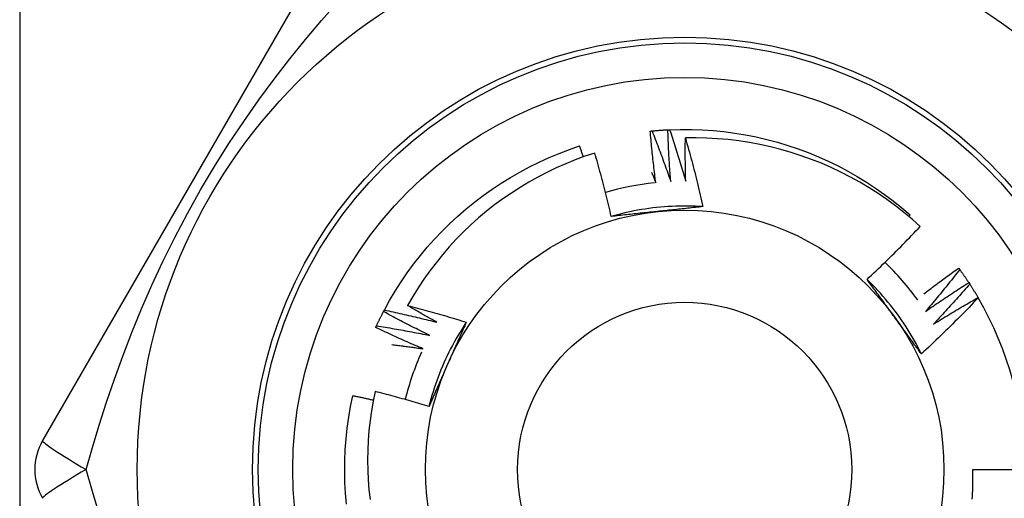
# Model space of a CAD drawing. Header units: inches. Extents: x 5 to 143, y 9 to 75.
# Tile 51 of 125: x 6.9 to 7.236, y 55.052 to 55.216. Entities that reach past the tile are written whole.
import ezdxf

# ---------------------------------------------------------------- set-up
doc = ezdxf.new("R2010")
doc.units = ezdxf.units.IN
doc.header["$MEASUREMENT"] = 0
doc.layers.add('Visible Edges(ANSI)', color=7, linetype='Continuous', lineweight=25)
doc.layers.add('Visible Tangent Edges(ANSI)', color=7, linetype='Continuous', lineweight=25)

msp = doc.modelspace()

# ---------------------------------------------------------------- linework, layer by layer
at = {"layer": 'Visible Edges(ANSI)'}
for p, q in [((7.008678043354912, 55.24701825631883), (6.907528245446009, 55.07182166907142)), ((7.203407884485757, 55.14843186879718), (7.203850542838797, 55.1489490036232)), ((7.22047188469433, 55.13074430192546), (7.220828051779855, 55.13025687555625)), ((7.223914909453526, 55.12579361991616), (7.224245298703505, 55.12528835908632)), ((7.227096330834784, 55.12067089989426), (7.227144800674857, 55.12058806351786)), ((7.024008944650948, 55.11589850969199), (7.024290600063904, 55.11643246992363)), ((7.225302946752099, 55.0619789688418), (7.243017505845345, 55.0619789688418))]:
    msp.add_line(p, q, dxfattribs=at)
at = {"layer": 'Visible Edges(ANSI)', "flags": 128}
for points in [[(7.115120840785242, 55.17752429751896), (7.115145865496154, 55.17752684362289), (7.115170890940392, 55.17752937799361), (7.115195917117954, 55.17753191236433), (7.115220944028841, 55.17753443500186), (7.115245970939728, 55.17753695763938), (7.115270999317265, 55.1775394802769), (7.115296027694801, 55.17754199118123), (7.115321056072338, 55.17754449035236), (7.115346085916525, 55.17754698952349), (7.115371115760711, 55.17754948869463), (7.115396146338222, 55.17755197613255), (7.115421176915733, 55.17755446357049), (7.115446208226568, 55.17755693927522), (7.115471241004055, 55.17755941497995), (7.115496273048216, 55.17756187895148), (7.115521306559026, 55.17756434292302), (7.115546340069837, 55.17756679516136), (7.115571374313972, 55.1775692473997), (7.115596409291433, 55.17757168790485), (7.115621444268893, 55.17757412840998), (7.115646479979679, 55.17757656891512), (7.115671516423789, 55.17757899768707), (7.115696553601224, 55.17758142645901), (7.115721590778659, 55.17758384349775)], [(7.117022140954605, 55.15991166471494), (7.116926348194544, 55.16064319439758), (7.116831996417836, 55.16137494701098), (7.116739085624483, 55.16210691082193), (7.116647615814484, 55.16283908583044), (7.116557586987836, 55.16357147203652), (7.116468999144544, 55.16430406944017), (7.116381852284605, 55.16503686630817), (7.116296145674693, 55.16576987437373), (7.116211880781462, 55.16650308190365), (7.116129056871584, 55.16723648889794), (7.116047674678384, 55.16797009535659), (7.115967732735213, 55.1687038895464), (7.115889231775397, 55.16943789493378), (7.115812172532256, 55.17017208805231), (7.115736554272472, 55.17090646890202), (7.11566237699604, 55.17164104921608), (7.115589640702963, 55.17237581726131), (7.115518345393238, 55.17311076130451), (7.115448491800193, 55.17384590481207), (7.115380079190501, 55.1745812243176), (7.115313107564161, 55.17531671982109), (7.115247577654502, 55.17605240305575), (7.115183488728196, 55.17678826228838), (7.115120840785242, 55.17752429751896)], [(7.115721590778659, 55.17758384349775), (7.115946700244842, 55.1776053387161), (7.116171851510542, 55.17762639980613), (7.11639704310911, 55.17764701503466), (7.11662227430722, 55.17766720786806), (7.116847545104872, 55.17768694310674), (7.117072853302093, 55.1777062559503), (7.117298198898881, 55.17772512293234), (7.117523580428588, 55.17774355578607), (7.117748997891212, 55.17776154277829), (7.117974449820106, 55.17777909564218), (7.118199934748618, 55.17779620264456), (7.118425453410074, 55.17781287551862), (7.118651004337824, 55.17782911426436), (7.118876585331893, 55.17784490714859), (7.119102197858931, 55.1778602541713), (7.119327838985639, 55.17787517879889), (7.119553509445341, 55.17788964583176), (7.119779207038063, 55.17790369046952), (7.120004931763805, 55.17791728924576), (7.120230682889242, 55.17793044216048), (7.120456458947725, 55.17794316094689), (7.120682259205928, 55.17795544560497), (7.120908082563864, 55.17796728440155), (7.121133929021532, 55.17797867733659)], [(7.115721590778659, 55.17758384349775), (7.116003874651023, 55.17686980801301), (7.116284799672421, 55.1761551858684), (7.116564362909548, 55.17544000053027), (7.116842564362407, 55.17472424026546), (7.117119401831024, 55.17400790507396), (7.117394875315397, 55.17329099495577), (7.117668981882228, 55.17257352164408), (7.11794172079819, 55.1718554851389), (7.118213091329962, 55.17113687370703), (7.11848309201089, 55.17041771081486), (7.118751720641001, 55.16969797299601), (7.119018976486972, 55.16897768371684), (7.119284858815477, 55.1682568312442), (7.119549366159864, 55.16753542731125), (7.119812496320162, 55.1668134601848), (7.120074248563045, 55.16609095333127), (7.120334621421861, 55.16536788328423), (7.120593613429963, 55.16464426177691), (7.120851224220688, 55.16392010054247), (7.121107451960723, 55.16319538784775), (7.121362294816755, 55.16247012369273), (7.121615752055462, 55.16174433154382), (7.121867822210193, 55.1610179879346), (7.122118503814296, 55.16029109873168)], [(7.121133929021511, 55.17797867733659), (7.121159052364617, 55.17797992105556), (7.121184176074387, 55.17798115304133), (7.121209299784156, 55.1779823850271), (7.121234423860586, 55.17798361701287), (7.121259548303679, 55.17798482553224), (7.121284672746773, 55.17798604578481), (7.121309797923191, 55.17798725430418), (7.121334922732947, 55.17798845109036), (7.121360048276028, 55.17798964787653), (7.121385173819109, 55.17799084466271), (7.121410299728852, 55.17799202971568), (7.121435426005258, 55.17799321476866), (7.121460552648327, 55.17799438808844), (7.121485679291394, 55.17799556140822), (7.121510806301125, 55.1779967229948), (7.121535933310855, 55.17799788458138), (7.121561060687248, 55.17799903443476), (7.121586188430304, 55.17800018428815), (7.121611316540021, 55.17800132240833), (7.121636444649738, 55.17800246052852), (7.121661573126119, 55.17800359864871), (7.1216867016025, 55.17800472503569), (7.121711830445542, 55.17800583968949), (7.121736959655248, 55.17800695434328)], [(7.122118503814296, 55.16029109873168), (7.122060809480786, 55.16102662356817), (7.122004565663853, 55.16176228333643), (7.12194977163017, 55.16249808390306), (7.121896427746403, 55.16323401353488), (7.121844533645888, 55.16397008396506), (7.121794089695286, 55.16470629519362), (7.121745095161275, 55.16544262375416), (7.121697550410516, 55.16617909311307), (7.121651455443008, 55.16691567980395), (7.121606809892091, 55.16765240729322), (7.121563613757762, 55.16838924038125), (7.121521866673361, 55.16912620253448), (7.121481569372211, 55.16986329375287), (7.12144272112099, 55.17060049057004), (7.121405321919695, 55.17133781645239), (7.121369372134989, 55.17207524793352), (7.121334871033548, 55.17281279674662), (7.121301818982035, 55.17355046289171), (7.121270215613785, 55.17428823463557), (7.121240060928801, 55.17502611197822), (7.121211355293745, 55.17576410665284), (7.121184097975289, 55.17650219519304), (7.121158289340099, 55.17724038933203), (7.121133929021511, 55.17797867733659)], [(7.121736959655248, 55.17800695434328), (7.125455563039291, 55.17811201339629), (7.129175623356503, 55.17809793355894), (7.132893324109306, 55.17796470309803), (7.136604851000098, 55.17771248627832), (7.140306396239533, 55.17734152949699), (7.143994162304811, 55.17685221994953), (7.147664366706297, 55.17624505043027), (7.151313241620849, 55.17552064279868), (7.154937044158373, 55.17467975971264), (7.158532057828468, 55.17372323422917), (7.162094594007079, 55.17265207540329), (7.165620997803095, 55.17146737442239), (7.169107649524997, 55.17017032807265), (7.172550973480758, 55.168762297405), (7.175947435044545, 55.16724470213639), (7.179293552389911, 55.16561911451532), (7.182585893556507, 55.16388718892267), (7.185821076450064, 55.16205070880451), (7.188995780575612, 55.16011156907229), (7.19210675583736, 55.15807174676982), (7.195150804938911, 55.15593333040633), (7.198124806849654, 55.15369852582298), (7.201025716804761, 55.15136962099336), (7.203850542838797, 55.1489490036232)], [(7.121736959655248, 55.17800695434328), (7.121981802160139, 55.17727923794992), (7.122225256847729, 55.17655100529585), (7.122467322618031, 55.17582226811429), (7.122707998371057, 55.17509302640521), (7.122947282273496, 55.17436329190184), (7.123185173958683, 55.17363305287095), (7.123421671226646, 55.17290232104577), (7.123656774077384, 55.17217109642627), (7.123890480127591, 55.17143936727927), (7.124122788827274, 55.17070715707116), (7.124353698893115, 55.16997445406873), (7.124583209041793, 55.16924125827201), (7.124811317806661, 55.16850758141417), (7.125038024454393, 55.16777341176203), (7.125263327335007, 55.16703877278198), (7.125487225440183, 55.16630364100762), (7.125709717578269, 55.16556803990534), (7.125930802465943, 55.16483194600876), (7.126150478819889, 55.16409538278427), (7.126368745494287, 55.16335835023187), (7.126585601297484, 55.16262084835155), (7.126801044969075, 55.16188286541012), (7.127015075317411, 55.16114442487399), (7.127227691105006, 55.16040550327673)], [(7.024290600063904, 55.11643246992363), (7.026087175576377, 55.119689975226), (7.027987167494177, 55.1228882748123), (7.029988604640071, 55.12602408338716), (7.032089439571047, 55.12909418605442), (7.034287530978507, 55.13209542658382), (7.03658060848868, 55.13502473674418), (7.038966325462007, 55.13787910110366), (7.04144223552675, 55.14065559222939), (7.044005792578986, 55.14335137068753), (7.046654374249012, 55.14596366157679), (7.049385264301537, 55.14848978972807), (7.052195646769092, 55.15092715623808), (7.055082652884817, 55.15327326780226), (7.058043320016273, 55.15552571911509), (7.06107459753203, 55.15768219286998), (7.064173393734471, 55.15974047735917), (7.067336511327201, 55.16169846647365), (7.070560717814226, 55.16355414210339), (7.073842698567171, 55.16530561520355), (7.077179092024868, 55.16695106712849), (7.080566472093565, 55.1684888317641), (7.084001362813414, 55.16991731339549), (7.08748024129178, 55.17123505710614), (7.090999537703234, 55.17244071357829)], [(7.092260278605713, 55.16871461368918), (7.092208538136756, 55.1688701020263), (7.092156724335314, 55.16902556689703), (7.092104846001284, 55.16918102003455), (7.092052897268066, 55.16933644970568), (7.092000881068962, 55.16949185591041), (7.09194879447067, 55.16964725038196), (7.091896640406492, 55.16980260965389), (7.091844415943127, 55.16995795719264), (7.091792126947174, 55.17011328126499), (7.091739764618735, 55.17026859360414), (7.091687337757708, 55.17042388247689), (7.091634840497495, 55.17057914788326), (7.091582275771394, 55.17073438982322), (7.091529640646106, 55.1708896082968), (7.091476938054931, 55.17104481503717), (7.091424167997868, 55.17119999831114), (7.091371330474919, 55.17135515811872), (7.091318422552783, 55.1715103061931), (7.091265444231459, 55.1716654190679), (7.091212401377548, 55.17182052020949), (7.09115928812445, 55.17197559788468), (7.091106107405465, 55.17213066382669), (7.091052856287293, 55.17228569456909), (7.090999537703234, 55.17244071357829)], [(7.127227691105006, 55.16040550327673), (7.127211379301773, 55.16102052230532), (7.12719607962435, 55.16163558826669), (7.127181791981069, 55.16225068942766), (7.127168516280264, 55.16286583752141), (7.127156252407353, 55.16348103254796), (7.127145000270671, 55.1640962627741), (7.127134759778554, 55.16471153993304), (7.127125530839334, 55.16532684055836), (7.127117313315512, 55.16594218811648), (7.127110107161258, 55.16655758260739), (7.127103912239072, 55.1671730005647), (7.127098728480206, 55.1677884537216), (7.127094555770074, 55.16840395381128), (7.1270913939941, 55.16901947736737), (7.127089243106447, 55.16963502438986), (7.127088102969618, 55.17025061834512), (7.127087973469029, 55.1708662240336), (7.12708885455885, 55.17148187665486), (7.127090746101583, 55.17209754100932), (7.127093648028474, 55.17271324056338), (7.127097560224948, 55.17332897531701), (7.127102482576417, 55.17394472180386), (7.127108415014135, 55.1745604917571), (7.127115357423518, 55.17517628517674)], [(7.207342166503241, 55.14498025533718), (7.204601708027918, 55.14741759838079), (7.201788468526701, 55.14976405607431), (7.198904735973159, 55.15201805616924), (7.195952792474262, 55.15417800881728), (7.192934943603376, 55.15624234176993), (7.189853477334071, 55.15820947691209), (7.186710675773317, 55.16007782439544), (7.183508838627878, 55.1618458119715), (7.180250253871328, 55.16351186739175), (7.176937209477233, 55.1650744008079), (7.173572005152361, 55.16653183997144), (7.170158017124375, 55.16788217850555), (7.166705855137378, 55.16912108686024), (7.163219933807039, 55.17024726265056), (7.159703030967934, 55.17126011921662), (7.156157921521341, 55.17215903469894), (7.152587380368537, 55.17294341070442), (7.148994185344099, 55.17361264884), (7.145381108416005, 55.17416615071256), (7.141750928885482, 55.17460328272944), (7.138106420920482, 55.17492348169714), (7.134450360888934, 55.17512610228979), (7.130785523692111, 55.17521056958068), (7.127115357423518, 55.17517628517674)], [(7.127115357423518, 55.17517628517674), (7.127393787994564, 55.1742073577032), (7.127669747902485, 55.173237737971), (7.1279432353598, 55.17226740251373), (7.128214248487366, 55.17129638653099), (7.128482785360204, 55.17032467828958), (7.128748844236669, 55.1693522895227), (7.129012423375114, 55.16837920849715), (7.129273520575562, 55.16740545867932), (7.129532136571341, 55.16643101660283), (7.129788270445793, 55.16545588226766), (7.130041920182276, 55.16448006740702), (7.130293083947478, 55.16350358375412), (7.130541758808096, 55.16252641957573), (7.130787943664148, 55.16154858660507), (7.13103163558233, 55.16057007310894), (7.131272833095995, 55.15959091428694), (7.131511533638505, 55.15861108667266), (7.131747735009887, 55.1576306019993), (7.131981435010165, 55.15664947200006), (7.132212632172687, 55.15566769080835), (7.132441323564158, 55.15468526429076), (7.132667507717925, 55.15370220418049), (7.132891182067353, 55.15271850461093), (7.133112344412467, 55.1517341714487)], [(7.096162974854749, 55.17002170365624), (7.092822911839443, 55.16891291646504), (7.089516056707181, 55.16769865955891), (7.086244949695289, 55.16637936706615), (7.083015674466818, 55.16495710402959), (7.079836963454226, 55.16343576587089), (7.076711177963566, 55.16181680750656), (7.073640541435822, 55.16010166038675), (7.070627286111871, 55.1582917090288), (7.067673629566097, 55.15638837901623), (7.064781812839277, 55.15439306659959), (7.061954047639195, 55.15230719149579), (7.059192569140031, 55.15013215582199), (7.056499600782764, 55.14786936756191), (7.053877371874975, 55.1455202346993), (7.051328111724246, 55.14308617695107), (7.048855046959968, 55.14056964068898), (7.046465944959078, 55.13797836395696), (7.044163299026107, 55.13531547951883), (7.041948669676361, 55.13258316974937), (7.039823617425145, 55.12978363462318), (7.037789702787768, 55.12691907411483), (7.035848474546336, 55.1239916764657), (7.034001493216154, 55.1210036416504), (7.032250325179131, 55.11795716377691)], [(7.101794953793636, 55.14838407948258), (7.101586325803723, 55.14929264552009), (7.101375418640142, 55.1502006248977), (7.101162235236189, 55.15110801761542), (7.100946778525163, 55.15201481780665), (7.100729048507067, 55.15292101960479), (7.100509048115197, 55.15382662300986), (7.100286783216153, 55.15473162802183), (7.100062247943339, 55.15563602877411), (7.099835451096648, 55.15653981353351), (7.099606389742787, 55.15744299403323), (7.099375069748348, 55.15834555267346), (7.099141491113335, 55.15924749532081), (7.098905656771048, 55.16014881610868), (7.098667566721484, 55.16104951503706), (7.098427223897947, 55.16194956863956), (7.098184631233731, 55.16284900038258), (7.097939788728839, 55.16374779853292), (7.097692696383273, 55.16464597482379), (7.097443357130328, 55.16554351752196), (7.097191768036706, 55.16644042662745), (7.096937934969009, 55.16733670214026), (7.096681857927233, 55.1682323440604), (7.09642353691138, 55.16912735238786), (7.096162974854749, 55.17002170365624)], [(7.115586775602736, 55.16342517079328), (7.115647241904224, 55.16327908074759), (7.115707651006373, 55.16313295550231), (7.115768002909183, 55.16298680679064), (7.115828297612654, 55.16284062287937), (7.115888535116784, 55.1626944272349), (7.115948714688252, 55.16254819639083), (7.116008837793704, 55.16240194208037), (7.116068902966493, 55.16225566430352), (7.116128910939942, 55.16210936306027), (7.116188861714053, 55.16196302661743), (7.116248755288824, 55.16181666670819), (7.11630859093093, 55.16167028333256), (7.116368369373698, 55.16152387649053), (7.116428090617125, 55.1613774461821), (7.11648775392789, 55.16123098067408), (7.116547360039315, 55.16108449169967), (7.116606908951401, 55.16093797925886), (7.116666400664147, 55.16079144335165), (7.116725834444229, 55.16064487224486), (7.116785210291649, 55.16049828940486), (7.116844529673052, 55.16035167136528), (7.116903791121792, 55.16020502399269), (7.116962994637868, 55.16005835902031), (7.117022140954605, 55.15991166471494)], [(7.133111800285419, 55.15172758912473), (7.131795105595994, 55.15180811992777), (7.13047735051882, 55.15186938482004), (7.12915881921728, 55.15191141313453), (7.127839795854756, 55.15193421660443), (7.126520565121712, 55.15193781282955), (7.125201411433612, 55.15192222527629), (7.123882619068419, 55.15188747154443), (7.122564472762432, 55.15183357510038), (7.121247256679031, 55.15176055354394), (7.119931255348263, 55.15166842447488), (7.118616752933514, 55.15155720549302), (7.117304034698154, 55.15142692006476), (7.115993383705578, 55.15127757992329), (7.114685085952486, 55.15110922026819), (7.113379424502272, 55.15092184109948), (7.112076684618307, 55.15071547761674), (7.110777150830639, 55.15049014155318), (7.109481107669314, 55.15024585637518), (7.108188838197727, 55.14998263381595), (7.106900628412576, 55.14970050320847), (7.105616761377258, 55.14939947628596), (7.104337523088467, 55.1490795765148), (7.103063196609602, 55.1487408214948), (7.101794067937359, 55.14838322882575)], [(7.117616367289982, 55.15007638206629), (7.116951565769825, 55.15000650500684), (7.116287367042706, 55.14993666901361), (7.115623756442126, 55.14986686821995), (7.114960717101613, 55.14979708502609), (7.114298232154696, 55.14972730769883), (7.113636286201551, 55.14965751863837), (7.112974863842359, 55.14958770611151), (7.112313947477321, 55.14951785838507), (7.111653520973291, 55.14944795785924), (7.110993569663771, 55.14937799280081), (7.110334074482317, 55.1493079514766), (7.109675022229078, 55.1492378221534), (7.109016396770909, 55.14916758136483), (7.108358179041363, 55.14909722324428), (7.107700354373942, 55.14902673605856), (7.107042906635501, 55.14895609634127), (7.106385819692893, 55.1488853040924), (7.105729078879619, 55.14881432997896), (7.105072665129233, 55.14874317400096), (7.104416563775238, 55.148671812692), (7.103760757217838, 55.14860023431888), (7.103105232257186, 55.148528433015), (7.102449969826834, 55.14845638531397), (7.101794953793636, 55.14838407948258)], [(7.133112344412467, 55.1517341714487), (7.132470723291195, 55.15166325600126), (7.131828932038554, 55.15159261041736), (7.131186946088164, 55.15152222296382), (7.130544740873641, 55.15145207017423), (7.129902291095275, 55.1513821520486), (7.129259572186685, 55.15131243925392), (7.128616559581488, 55.15124292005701), (7.127973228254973, 55.15117358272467), (7.127329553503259, 55.15110441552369), (7.12668551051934, 55.15103539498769), (7.126041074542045, 55.15096650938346), (7.125396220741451, 55.15089774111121), (7.124750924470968, 55.15082907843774), (7.124105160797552, 55.15076050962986), (7.123458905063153, 55.15069201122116), (7.122812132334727, 55.15062357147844), (7.122164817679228, 55.15055517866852), (7.121516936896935, 55.150486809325), (7.120868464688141, 55.15041846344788), (7.120219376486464, 55.15035010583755), (7.119569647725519, 55.15028173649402), (7.1189192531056, 55.1502133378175), (7.118268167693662, 55.15014489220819), (7.117616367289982, 55.15007638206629)], [(7.189164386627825, 55.12690215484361), (7.189946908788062, 55.12763041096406), (7.190727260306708, 55.12836087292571), (7.191505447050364, 55.12909354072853), (7.192281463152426, 55.12982840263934), (7.1930553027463, 55.13056546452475), (7.19382697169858, 55.13130470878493), (7.194596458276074, 55.13204614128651), (7.195363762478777, 55.13278974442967), (7.196128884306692, 55.13353552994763), (7.196891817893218, 55.13428347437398), (7.19765255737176, 55.13503358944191), (7.198411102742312, 55.13578585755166), (7.199167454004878, 55.13654027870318), (7.199921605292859, 55.1372968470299), (7.200673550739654, 55.13805555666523), (7.201423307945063, 55.13881641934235), (7.202170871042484, 55.13957942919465), (7.20291623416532, 55.14034458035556), (7.203659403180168, 55.14111187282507), (7.204400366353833, 55.14188130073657), (7.205139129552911, 55.14265285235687), (7.205875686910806, 55.14342653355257), (7.206610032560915, 55.14420233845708), (7.207342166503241, 55.14498025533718)], [(7.208571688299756, 55.1219599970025), (7.209060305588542, 55.12233516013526), (7.209549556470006, 55.12270952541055), (7.210039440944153, 55.12308310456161), (7.210529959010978, 55.12345589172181), (7.211021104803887, 55.12382788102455), (7.211512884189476, 55.12419907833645), (7.212005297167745, 55.12456948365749), (7.212498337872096, 55.12493909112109), (7.212992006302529, 55.12530790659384), (7.213486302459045, 55.12567592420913), (7.21398122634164, 55.12604314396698), (7.214476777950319, 55.12640957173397), (7.214972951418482, 55.12677519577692), (7.215469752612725, 55.12714002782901), (7.21596717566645, 55.12750405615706), (7.216465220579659, 55.12786728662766), (7.216963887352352, 55.1282297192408), (7.217463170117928, 55.12859134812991), (7.217963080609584, 55.12895217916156), (7.218463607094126, 55.12931220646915), (7.218964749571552, 55.1296714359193), (7.219466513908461, 55.13002986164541), (7.219968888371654, 55.13038748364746), (7.22047188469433, 55.13074430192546)], [(7.220828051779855, 55.13025687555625), (7.220356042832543, 55.1296512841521), (7.219882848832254, 55.12904657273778), (7.219408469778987, 55.12844273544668), (7.218932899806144, 55.12783978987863), (7.218456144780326, 55.12723772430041), (7.217978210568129, 55.12663654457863), (7.217499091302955, 55.12603625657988), (7.217018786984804, 55.12543686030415), (7.216537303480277, 55.12483835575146), (7.216054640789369, 55.1242407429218), (7.215570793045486, 55.12364402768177), (7.215085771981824, 55.12304821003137), (7.214599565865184, 55.12245329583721), (7.214112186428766, 55.12185927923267), (7.21362362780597, 55.12126617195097), (7.213133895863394, 55.12067396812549), (7.212642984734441, 55.12008267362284), (7.21215090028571, 55.11949229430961), (7.211657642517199, 55.11890281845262), (7.211163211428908, 55.11831426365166), (7.210667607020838, 55.11772662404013), (7.21017083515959, 55.11713989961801), (7.20967288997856, 55.11655409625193), (7.209173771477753, 55.11596921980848)], [(7.220828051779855, 55.13025687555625), (7.220960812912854, 55.13007381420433), (7.221093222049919, 55.12989049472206), (7.221225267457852, 55.12970692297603), (7.221356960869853, 55.12952309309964), (7.221488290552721, 55.12933900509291), (7.221619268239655, 55.12915465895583), (7.221749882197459, 55.12897006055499), (7.221880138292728, 55.1287852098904), (7.222010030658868, 55.12860010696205), (7.222139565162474, 55.12841474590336), (7.222268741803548, 55.12822913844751), (7.222397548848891, 55.12804327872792), (7.222525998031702, 55.12785716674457), (7.22265408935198, 55.12767080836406), (7.222781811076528, 55.1274841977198), (7.222909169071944, 55.12729734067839), (7.223036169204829, 55.12711023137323), (7.223162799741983, 55.12692288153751), (7.223289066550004, 55.12673527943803), (7.223414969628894, 55.12654743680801), (7.223540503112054, 55.12635934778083), (7.223665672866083, 55.1261710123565), (7.22379047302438, 55.12598243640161), (7.223914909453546, 55.12579361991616)], [(7.207718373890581, 55.10145272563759), (7.207129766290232, 55.10263328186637), (7.206523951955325, 55.10380512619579), (7.205901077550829, 55.1049680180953), (7.205261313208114, 55.10612172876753), (7.204604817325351, 55.10726601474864), (7.20393174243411, 55.10840064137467), (7.20324224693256, 55.10952537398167), (7.202536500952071, 55.11063997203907), (7.201814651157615, 55.11174420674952), (7.20107686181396, 55.11283782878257), (7.200323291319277, 55.11392061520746), (7.199554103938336, 55.11499231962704), (7.198769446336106, 55.11605270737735), (7.197969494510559, 55.11710154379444), (7.197154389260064, 55.11813859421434), (7.19632430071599, 55.11916361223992), (7.195479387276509, 55.12017637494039), (7.19461980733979, 55.12117664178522), (7.193745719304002, 55.12216416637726), (7.192857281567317, 55.12313872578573), (7.191954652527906, 55.12410007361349), (7.191037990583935, 55.12504797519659), (7.190107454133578, 55.12598219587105), (7.189163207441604, 55.12690249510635)], [(7.198540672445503, 55.11404655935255), (7.198147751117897, 55.11458735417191), (7.197755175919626, 55.11512765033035), (7.197362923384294, 55.1156674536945), (7.196970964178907, 55.11620677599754), (7.196579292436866, 55.11674561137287), (7.196187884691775, 55.11728397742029), (7.19579671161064, 55.11782188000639), (7.195405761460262, 55.11835933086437), (7.195015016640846, 55.11889632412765), (7.194624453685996, 55.11943287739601), (7.194234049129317, 55.11996899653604), (7.19384378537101, 55.12050468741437), (7.19345364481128, 55.12103995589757), (7.193063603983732, 55.12157480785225), (7.192673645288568, 55.1221092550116), (7.192283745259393, 55.12264330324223), (7.191893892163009, 55.12317695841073), (7.191504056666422, 55.12371022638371), (7.191114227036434, 55.12424311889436), (7.19072437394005, 55.12477564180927), (7.190334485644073, 55.12530779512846), (7.189944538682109, 55.12583959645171), (7.189554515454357, 55.12637104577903), (7.189164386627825, 55.12690215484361)], [(7.209173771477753, 55.11596921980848), (7.209778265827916, 55.11639218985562), (7.210383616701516, 55.11681398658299), (7.210989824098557, 55.11723459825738), (7.211596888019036, 55.117654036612), (7.212204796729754, 55.11807228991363), (7.212813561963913, 55.11848935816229), (7.213423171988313, 55.11890524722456), (7.214033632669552, 55.11931995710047), (7.214644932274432, 55.1197334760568), (7.215257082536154, 55.12014581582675), (7.215870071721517, 55.12055696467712), (7.21648390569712, 55.12096692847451), (7.217098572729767, 55.12137570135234), (7.217714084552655, 55.12178328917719), (7.218330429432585, 55.12218968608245), (7.218947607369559, 55.12259489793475), (7.219565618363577, 55.12299891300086), (7.220184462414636, 55.1234017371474), (7.220804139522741, 55.12380337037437), (7.221424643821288, 55.12420381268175), (7.22204596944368, 55.12460305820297), (7.222668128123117, 55.12500110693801), (7.223291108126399, 55.12539795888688), (7.223914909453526, 55.12579361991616)], [(7.224245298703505, 55.12528835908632), (7.223742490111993, 55.12470808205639), (7.223238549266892, 55.1241287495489), (7.222733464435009, 55.12355034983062), (7.222227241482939, 55.12297290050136), (7.221719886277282, 55.12239638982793), (7.221211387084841, 55.12182082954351), (7.220701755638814, 55.12124621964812), (7.220190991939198, 55.12067256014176), (7.219679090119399, 55.12009985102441), (7.219166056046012, 55.11952809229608), (7.218651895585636, 55.11895729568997), (7.218136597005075, 55.11838746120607), (7.217620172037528, 55.11781858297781), (7.217102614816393, 55.11725066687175), (7.216583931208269, 55.11668371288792), (7.216064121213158, 55.11611772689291), (7.215543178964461, 55.11555270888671), (7.215021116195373, 55.11498866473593), (7.214497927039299, 55.11442558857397), (7.213973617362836, 55.11386348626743), (7.213448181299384, 55.11330236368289), (7.212921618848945, 55.11274221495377), (7.212393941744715, 55.11218305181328), (7.211865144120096, 55.11162486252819)], [(7.224245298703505, 55.12528835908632), (7.224368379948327, 55.12509865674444), (7.224491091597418, 55.12490871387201), (7.224613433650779, 55.12471853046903), (7.224735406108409, 55.12452811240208), (7.224857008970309, 55.12433745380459), (7.22497823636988, 55.12414656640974), (7.22509909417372, 55.12395543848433), (7.225219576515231, 55.12376407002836), (7.225339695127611, 55.12357247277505), (7.225459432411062, 55.12338064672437), (7.225578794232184, 55.12318858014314), (7.225697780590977, 55.12299628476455), (7.225816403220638, 55.12280375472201), (7.225934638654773, 55.12261100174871), (7.226052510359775, 55.12241801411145), (7.22616999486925, 55.12222479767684), (7.226287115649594, 55.12203135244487), (7.226403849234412, 55.12183767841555), (7.226520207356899, 55.12164377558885), (7.226636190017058, 55.12144964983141), (7.226751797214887, 55.12125530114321), (7.226867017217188, 55.12106072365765), (7.226981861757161, 55.12086592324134), (7.227096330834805, 55.12067089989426)], [(7.227144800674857, 55.12058806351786), (7.226362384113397, 55.11976453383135), (7.22557763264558, 55.11894326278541), (7.224790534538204, 55.11812425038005), (7.224001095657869, 55.11730751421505), (7.223209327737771, 55.11649304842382), (7.222415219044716, 55.11568086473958), (7.221618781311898, 55.1148709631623), (7.22082001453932, 55.11406334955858), (7.220018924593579, 55.11325802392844), (7.219215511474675, 55.11245500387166), (7.218409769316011, 55.11165427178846), (7.217601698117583, 55.11085583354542), (7.216791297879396, 55.11005969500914), (7.215978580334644, 55.10926586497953), (7.21516353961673, 55.10847434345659), (7.214346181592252, 55.10768513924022), (7.21352651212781, 55.10689825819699), (7.212704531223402, 55.10611370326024), (7.211880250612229, 55.10533148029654), (7.211053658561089, 55.10455159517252), (7.210224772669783, 55.10377405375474), (7.20939358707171, 55.10299886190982), (7.208560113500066, 55.10222602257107), (7.207724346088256, 55.10145554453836)], [(7.211865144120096, 55.11162486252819), (7.212490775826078, 55.11201588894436), (7.213117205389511, 55.11240569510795), (7.213744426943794, 55.11279428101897), (7.214372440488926, 55.11318164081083), (7.215001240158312, 55.11356778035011), (7.215630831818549, 55.11395268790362), (7.216261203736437, 55.11433638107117), (7.216892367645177, 55.11471884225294), (7.217524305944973, 55.11510007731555), (7.218157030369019, 55.11548008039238), (7.218790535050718, 55.11585886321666), (7.219424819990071, 55.11623641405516), (7.220059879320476, 55.11661273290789), (7.220695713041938, 55.11698782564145), (7.221332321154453, 55.11736168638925), (7.221969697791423, 55.11773431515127), (7.222607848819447, 55.11810570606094), (7.223246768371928, 55.11847587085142), (7.223886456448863, 55.11884479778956), (7.224526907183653, 55.11921249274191), (7.225168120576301, 55.1195789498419), (7.225810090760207, 55.11994416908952), (7.226452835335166, 55.12030815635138), (7.227096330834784, 55.12067089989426)], [(7.021602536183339, 55.11103450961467), (7.021698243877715, 55.11123939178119), (7.021794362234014, 55.11144408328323), (7.021890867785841, 55.11164858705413), (7.021987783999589, 55.11185290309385), (7.022085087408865, 55.11205703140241), (7.022182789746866, 55.1122609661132), (7.022280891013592, 55.11246471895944), (7.022379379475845, 55.1126682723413), (7.02247827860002, 55.11287163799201), (7.022577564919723, 55.11307480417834), (7.02267725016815, 55.11327778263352), (7.022777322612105, 55.11348056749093), (7.022877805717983, 55.11368315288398), (7.022978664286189, 55.11388554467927), (7.023079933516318, 55.1140877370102), (7.023181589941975, 55.11428973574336), (7.023283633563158, 55.11449153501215), (7.023386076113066, 55.11469313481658), (7.023488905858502, 55.11489453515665), (7.023592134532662, 55.11509573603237), (7.023695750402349, 55.11529673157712), (7.023799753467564, 55.1154975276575), (7.023904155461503, 55.11569811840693), (7.024008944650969, 55.11589850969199)], [(7.039749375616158, 55.10777085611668), (7.03908632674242, 55.10809440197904), (7.038423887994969, 55.10841927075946), (7.037762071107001, 55.10874545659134), (7.037100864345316, 55.10907296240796), (7.036440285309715, 55.10940178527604), (7.035780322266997, 55.10973192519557), (7.035120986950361, 55.11006338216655), (7.034462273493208, 55.11039615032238), (7.033804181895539, 55.11073023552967), (7.033146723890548, 55.11106563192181), (7.032489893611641, 55.1114023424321), (7.031833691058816, 55.11174036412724), (7.03117811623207, 55.11207969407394), (7.030523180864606, 55.11242033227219), (7.029868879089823, 55.112762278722), (7.029215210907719, 55.11310553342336), (7.028562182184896, 55.11345009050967), (7.027909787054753, 55.11379596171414), (7.027258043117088, 55.11414312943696), (7.026606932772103, 55.11449159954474), (7.025956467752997, 55.11484137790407), (7.025306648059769, 55.11519245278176), (7.024657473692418, 55.1155448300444), (7.024008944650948, 55.11589850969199)], [(7.024290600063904, 55.11643246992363), (7.02504191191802, 55.11627414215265), (7.025792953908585, 55.11611435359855), (7.026543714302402, 55.11595312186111), (7.027294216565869, 55.11579042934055), (7.02804443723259, 55.11562628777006), (7.02879438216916, 55.11546069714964), (7.029544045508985, 55.11529364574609), (7.030293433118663, 55.11512514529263), (7.031042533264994, 55.11495518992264), (7.031791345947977, 55.11478377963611), (7.032539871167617, 55.11461092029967), (7.03328810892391, 55.11443660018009), (7.034036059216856, 55.1142608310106), (7.034783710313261, 55.11408360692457), (7.035531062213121, 55.11390492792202), (7.036278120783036, 55.11372478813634), (7.037024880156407, 55.11354319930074), (7.037771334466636, 55.11336015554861), (7.038517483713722, 55.11317565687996), (7.039263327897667, 55.11298970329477), (7.04000886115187, 55.11280229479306), (7.040754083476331, 55.11261342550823), (7.04149899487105, 55.11242310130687), (7.042243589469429, 55.11223132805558)], [(7.032250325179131, 55.11795716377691), (7.033089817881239, 55.11774086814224), (7.033928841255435, 55.11752273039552), (7.034767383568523, 55.11730275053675), (7.0356054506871, 55.11708092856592), (7.036443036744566, 55.11685727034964), (7.037280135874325, 55.1166317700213), (7.038116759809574, 55.11640442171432), (7.038952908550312, 55.11617523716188), (7.039788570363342, 55.11594420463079), (7.040623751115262, 55.11571132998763), (7.041458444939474, 55.11547661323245), (7.042292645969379, 55.11524005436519), (7.043126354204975, 55.11500164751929), (7.043959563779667, 55.11476140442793), (7.044792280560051, 55.11451931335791), (7.04562449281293, 55.11427538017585), (7.046456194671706, 55.11402960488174), (7.047287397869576, 55.11378198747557), (7.048118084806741, 55.11353252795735), (7.048948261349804, 55.11328122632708), (7.049777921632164, 55.11302808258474), (7.050607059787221, 55.11277309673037), (7.051435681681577, 55.11251626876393), (7.052263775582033, 55.11225759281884)], [(7.042243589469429, 55.11223132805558), (7.041823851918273, 55.11246366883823), (7.041404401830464, 55.11269655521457), (7.040985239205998, 55.11292998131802), (7.040566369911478, 55.11316395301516), (7.040147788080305, 55.11339847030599), (7.039729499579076, 55.11363353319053), (7.039311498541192, 55.11386913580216), (7.038893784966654, 55.11410527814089), (7.038476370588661, 55.11434196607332), (7.038059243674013, 55.11457919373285), (7.03764241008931, 55.11481696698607), (7.037225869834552, 55.11505527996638), (7.036809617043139, 55.11529413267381), (7.036393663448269, 55.11553353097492), (7.035978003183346, 55.11577346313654), (7.035562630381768, 55.11601394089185), (7.035147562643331, 55.11625495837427), (7.034732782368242, 55.11649650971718), (7.034318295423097, 55.11673860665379), (7.033904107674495, 55.1169812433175), (7.033490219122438, 55.1172244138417), (7.033076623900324, 55.11746812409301), (7.032663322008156, 55.11771237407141), (7.032250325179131, 55.11795716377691)], [(7.052269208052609, 55.11225383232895), (7.051541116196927, 55.1111538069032), (7.050829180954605, 55.11004323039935), (7.050133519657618, 55.10892236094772), (7.049454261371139, 55.10779145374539), (7.04879152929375, 55.1066507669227), (7.048145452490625, 55.10550055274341), (7.047516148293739, 55.10434106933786), (7.046903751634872, 55.10317257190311), (7.046308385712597, 55.10199531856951), (7.04573017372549, 55.10080956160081), (7.045169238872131, 55.09961555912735), (7.044625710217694, 55.09841356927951), (7.044099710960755, 55.09720384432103), (7.043591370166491, 55.09598664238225), (7.043100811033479, 55.09476222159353), (7.042628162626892, 55.09353083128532), (7.042173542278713, 55.09229273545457), (7.041737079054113, 55.09104818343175), (7.04131889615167, 55.08979743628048), (7.04091912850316, 55.08854074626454), (7.040537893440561, 55.08727837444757), (7.040175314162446, 55.08601057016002), (7.039831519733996, 55.08473759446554), (7.039506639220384, 55.08345970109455)], [(7.052263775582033, 55.11225759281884), (7.052004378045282, 55.11166647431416), (7.051744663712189, 55.11107534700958), (7.051484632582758, 55.11048417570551), (7.051224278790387, 55.10989293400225), (7.050963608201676, 55.1093015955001), (7.050702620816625, 55.1087101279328), (7.050441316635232, 55.1081185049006), (7.0501797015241, 55.10752669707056), (7.049917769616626, 55.10693467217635), (7.049655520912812, 55.10634240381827), (7.049392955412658, 55.10574986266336), (7.049130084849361, 55.1051570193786), (7.048866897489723, 55.1045638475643), (7.048603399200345, 55.10397031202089), (7.048339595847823, 55.10337638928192), (7.048075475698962, 55.10278205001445), (7.047811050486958, 55.10218726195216), (7.047546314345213, 55.10159199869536), (7.047281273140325, 55.10099622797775), (7.047015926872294, 55.10039992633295), (7.046750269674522, 55.09980305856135), (7.046484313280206, 55.09920560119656), (7.046218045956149, 55.09860751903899), (7.045951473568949, 55.09800878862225)], [(7.207724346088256, 55.10145554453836), (7.207342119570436, 55.10197574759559), (7.206960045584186, 55.10249623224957), (7.206578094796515, 55.10301701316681), (7.206196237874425, 55.10353810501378), (7.20581446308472, 55.10405952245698), (7.205432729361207, 55.10458127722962), (7.205051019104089, 55.10510338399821), (7.204669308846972, 55.10562585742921), (7.204287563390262, 55.10614871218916), (7.20390577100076, 55.10667195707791), (7.203523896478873, 55.1071956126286), (7.203141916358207, 55.1077196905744), (7.202759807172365, 55.10824420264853), (7.202377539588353, 55.10876916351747), (7.201995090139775, 55.10929458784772), (7.201612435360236, 55.10982049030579), (7.20122954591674, 55.11034688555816), (7.200846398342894, 55.11087378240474), (7.200462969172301, 55.11140119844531), (7.200079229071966, 55.1119291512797), (7.199695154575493, 55.11245764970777), (7.199310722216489, 55.11298670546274), (7.198925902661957, 55.11351634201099), (7.198540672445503, 55.11404655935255)], [(7.021348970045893, 55.11048664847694), (7.021359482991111, 55.11050950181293), (7.021369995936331, 55.11053235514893), (7.021380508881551, 55.11055520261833), (7.02139103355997, 55.11057805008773), (7.021401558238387, 55.11060089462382), (7.021412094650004, 55.11062373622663), (7.021422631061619, 55.11064657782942), (7.021433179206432, 55.11066941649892), (7.021443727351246, 55.11069225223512), (7.02145427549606, 55.11071508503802), (7.021464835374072, 55.11073791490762), (7.021475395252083, 55.11076074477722), (7.021485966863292, 55.11078357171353), (7.021496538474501, 55.11080639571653), (7.02150711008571, 55.11082921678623), (7.021517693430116, 55.11085203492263), (7.02152828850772, 55.11087485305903), (7.021538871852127, 55.11089766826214), (7.02154947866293, 55.11092048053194), (7.021560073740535, 55.11094328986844), (7.021570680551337, 55.11096609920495), (7.021581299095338, 55.11098890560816), (7.021591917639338, 55.11101170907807), (7.021602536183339, 55.11103450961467)], [(7.037490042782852, 55.10318693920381), (7.036811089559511, 55.10347563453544), (7.036132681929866, 55.10376568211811), (7.035454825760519, 55.10405707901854), (7.034777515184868, 55.10434982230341), (7.034100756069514, 55.10464391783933), (7.033424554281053, 55.10493935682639), (7.032748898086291, 55.1052361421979), (7.032073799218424, 55.10553427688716), (7.031399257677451, 55.10583375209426), (7.030725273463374, 55.10613457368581), (7.030051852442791, 55.10643673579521), (7.029378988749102, 55.10674024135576), (7.028706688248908, 55.10704508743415), (7.028034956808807, 55.10735127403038), (7.0273637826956, 55.10765879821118), (7.026693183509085, 55.10796766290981), (7.026023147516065, 55.1082778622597), (7.025353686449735, 55.10858940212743), (7.024684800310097, 55.1089022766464), (7.024016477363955, 55.10921648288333), (7.023348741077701, 55.10953202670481), (7.022681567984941, 55.10984890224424), (7.022014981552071, 55.11016710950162), (7.021348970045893, 55.11048664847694)], [(7.021602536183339, 55.11103450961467), (7.022361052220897, 55.1109153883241), (7.02311936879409, 55.11079480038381), (7.023877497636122, 55.11067275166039), (7.02463542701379, 55.11054923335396), (7.025393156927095, 55.11042425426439), (7.02615067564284, 55.1102978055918), (7.026908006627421, 55.11016989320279), (7.027665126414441, 55.11004051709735), (7.028422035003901, 55.1099096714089), (7.029178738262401, 55.10977735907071), (7.02993523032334, 55.1096435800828), (7.030691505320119, 55.10950833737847), (7.031447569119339, 55.10937162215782), (7.032203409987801, 55.10923344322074), (7.032959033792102, 55.10909379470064), (7.033714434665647, 55.10895267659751), (7.034469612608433, 55.10881009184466), (7.035224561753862, 55.1086660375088), (7.035979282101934, 55.1085205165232), (7.036733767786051, 55.10837352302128), (7.03748802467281, 55.10822506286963), (7.038242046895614, 55.10807513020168), (7.038995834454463, 55.10792372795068), (7.039749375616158, 55.10777085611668)], [(7.026901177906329, 55.10463327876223), (7.027342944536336, 55.10457871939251), (7.027784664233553, 55.10452366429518), (7.028226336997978, 55.10446811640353), (7.028667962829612, 55.10441206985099), (7.029109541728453, 55.10435552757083), (7.029551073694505, 55.10429848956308), (7.029992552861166, 55.10424095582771), (7.030433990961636, 55.10418292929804), (7.030875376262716, 55.10412440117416), (7.031316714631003, 55.10406538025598), (7.0317580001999, 55.10400586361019), (7.032199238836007, 55.10394584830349), (7.032640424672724, 55.10388533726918), (7.03308156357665, 55.10382433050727), (7.033522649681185, 55.10376282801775), (7.033963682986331, 55.10370082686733), (7.034404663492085, 55.1036383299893), (7.03484559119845, 55.10357533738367), (7.035286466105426, 55.10351184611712), (7.035727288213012, 55.10344785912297), (7.036168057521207, 55.10338337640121), (7.03660877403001, 55.10331839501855), (7.037049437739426, 55.10325291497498), (7.037490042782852, 55.10318693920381)], [(7.045951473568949, 55.09800878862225), (7.04567959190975, 55.09739811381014), (7.045407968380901, 55.09678798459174), (7.045136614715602, 55.09617838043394), (7.044865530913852, 55.09556928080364), (7.044594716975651, 55.09496066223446), (7.044324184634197, 55.09435250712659), (7.044053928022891, 55.09374479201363), (7.04378395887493, 55.09313749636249), (7.043514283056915, 55.09253060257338), (7.043244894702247, 55.09192408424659), (7.04297580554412, 55.09131792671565), (7.042707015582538, 55.09071210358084), (7.042438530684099, 55.09010659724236), (7.0421703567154, 55.08950138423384), (7.041902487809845, 55.08889644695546), (7.041634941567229, 55.08829176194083), (7.041367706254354, 55.08768731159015), (7.041100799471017, 55.08708306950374), (7.040834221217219, 55.08647901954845), (7.040567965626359, 55.08587513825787), (7.040302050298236, 55.08527140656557), (7.040036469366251, 55.08466780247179), (7.039771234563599, 55.08406430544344), (7.039506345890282, 55.08346089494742)], [(7.021135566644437, 55.08861208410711), (7.020457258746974, 55.08530904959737), (7.019881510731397, 55.08198656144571), (7.019408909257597, 55.07864699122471), (7.019039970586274, 55.07529270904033), (7.018775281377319, 55.07192608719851), (7.018615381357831, 55.06854949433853), (7.018560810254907, 55.06516530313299), (7.018612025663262, 55.06178029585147), (7.018768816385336, 55.05840295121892), (7.019030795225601, 55.05503576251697), (7.019397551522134, 55.05168118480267)], [(7.039506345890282, 55.08346089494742), (7.03874599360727, 55.08369449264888), (7.037985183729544, 55.08392644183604), (7.037223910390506, 55.08415674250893), (7.036462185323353, 55.08438539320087), (7.035700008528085, 55.08461239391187), (7.034937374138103, 55.08483774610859), (7.034174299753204, 55.08506144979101), (7.03341077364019, 55.08528350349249), (7.03264680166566, 55.08550390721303), (7.031882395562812, 55.08572266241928), (7.031117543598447, 55.0859397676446), (7.030352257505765, 55.08615522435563), (7.029586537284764, 55.08636903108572), (7.028820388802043, 55.08658118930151), (7.028053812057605, 55.08679169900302), (7.027286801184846, 55.08700055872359), (7.026519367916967, 55.08720776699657), (7.025751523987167, 55.08741332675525), (7.024983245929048, 55.08761723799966), (7.024214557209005, 55.08781950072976), (7.023445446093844, 55.08802011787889), (7.022675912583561, 55.08821908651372), (7.021905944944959, 55.08841640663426), (7.021135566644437, 55.08861208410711)], [(7.011338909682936, 55.05014114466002), (7.011019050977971, 55.0538474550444), (7.01081806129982, 55.05756210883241), (7.010736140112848, 55.06128129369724), (7.010773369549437, 55.06500119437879), (7.010929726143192, 55.06871799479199), (7.011205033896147, 55.0724278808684), (7.011599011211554, 55.07612704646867), (7.012111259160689, 55.07981169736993), (7.012741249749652, 55.08347805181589), (7.013488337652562, 55.08712234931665)], [(7.020516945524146, 55.08562188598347), (7.020224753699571, 55.08568707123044), (7.019932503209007, 55.08575202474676), (7.019640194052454, 55.08581674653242), (7.019347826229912, 55.08588123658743), (7.019055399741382, 55.08594549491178), (7.018762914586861, 55.08600952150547), (7.018470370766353, 55.0860733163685), (7.018177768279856, 55.08613687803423), (7.017885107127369, 55.08620020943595), (7.017592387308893, 55.08626330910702), (7.017299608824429, 55.08632617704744), (7.017006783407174, 55.08638881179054), (7.016713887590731, 55.08645121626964), (7.016420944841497, 55.08651338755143), (7.016127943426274, 55.08657532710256), (7.015834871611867, 55.08663703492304), (7.015541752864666, 55.08669851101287), (7.015248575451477, 55.08675975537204), (7.014955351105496, 55.08682076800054), (7.014662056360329, 55.08688154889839), (7.01436871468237, 55.08694209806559), (7.014075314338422, 55.08700241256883), (7.013781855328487, 55.08706249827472), (7.013488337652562, 55.08712234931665)], [(7.225106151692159, 55.05188004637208), (7.225172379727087, 55.05288787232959), (7.225228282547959, 55.05389636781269), (7.225273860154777, 55.05490545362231), (7.225309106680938, 55.05591505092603), (7.22533400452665, 55.05692508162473), (7.225348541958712, 55.05793546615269), (7.225352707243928, 55.05894612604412), (7.225346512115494, 55.05995698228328), (7.225329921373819, 55.06096795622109), (7.225302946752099, 55.0619789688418)]]:
    msp.add_lwpolyline(points, dxfattribs=at)
at = {"layer": 'Visible Edges(ANSI)'}
for centre, radius in [((7.126875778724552, 55.0619789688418), 0.187007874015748), ((7.126875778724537, 55.0619789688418), 0.1338582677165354), ((7.126875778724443, 55.0619789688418), 0.0885826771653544)]:
    msp.add_circle(centre, radius, dxfattribs=at)
for centre, radius, start, end in [((7.12687577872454, 55.0619789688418), 0.0984251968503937, 96.01810377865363, 105.9568962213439), ((7.12687577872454, 55.0619789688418), 0.0984251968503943, 36.01810377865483, 45.95689622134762), ((7.126875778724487, 55.0619789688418), 0.1161417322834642, 0, 30.30707566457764), ((7.12687577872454, 55.0619789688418), 0.0984251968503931, 156.0181037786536, 165.9568962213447), ((6.924575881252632, 55.0619789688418), 0.0196850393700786, 149.9999999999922, 209.9999999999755)]:
    msp.add_arc(centre, radius, start, end, dxfattribs=at)
at = {"layer": 'Visible Tangent Edges(ANSI)'}
msp.add_line((6.89972577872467, 55.42897896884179), (6.89972577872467, 28.12017581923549), dxfattribs=at)
at = {"layer": 'Visible Tangent Edges(ANSI)', "flags": 128}
for points in [[(6.922379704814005, 55.06198094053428), (6.924577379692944, 55.06950530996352), (6.926922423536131, 55.07715725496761), (6.929429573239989, 55.0849228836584), (6.932113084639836, 55.09278653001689), (6.934984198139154, 55.1007236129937), (6.938057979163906, 55.10872401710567), (6.941350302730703, 55.11678059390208), (6.944877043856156, 55.12488620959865), (6.948654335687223, 55.13303394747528), (6.952695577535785, 55.14121123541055), (6.956992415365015, 55.1493769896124), (6.961531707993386, 55.15748440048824), (6.96628392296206, 55.16546871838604), (6.971208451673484, 55.17327147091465), (6.976273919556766, 55.18085969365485), (6.98144740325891, 55.18821065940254), (6.986701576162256, 55.19531211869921), (6.99202579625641, 55.20218020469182), (6.997405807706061, 55.20882586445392), (7.002827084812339, 55.21525957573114), (7.008276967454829, 55.22149379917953)], [(6.92692805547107, 55.04678476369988), (6.924581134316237, 55.0544423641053), (6.922380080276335, 55.06197669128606)]]:
    msp.add_lwpolyline(points, dxfattribs=at)
at = {"layer": 'Visible Tangent Edges(ANSI)'}
for centre, radius in [((7.12687577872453, 55.0619789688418), 0.1476377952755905), ((7.12687577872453, 55.0619789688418), 0.1456692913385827), ((7.126875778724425, 55.0619789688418), 0.0570866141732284)]:
    msp.add_circle(centre, radius, dxfattribs=at)
for major_axis, ratio, start_param, end_param in [((-0.017047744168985, 0.0098425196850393), 0.0560536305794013, 3.26425e-10, 1.474011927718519), ((-0.0170477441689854, -0.0098425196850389), 0.056053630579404, 4.809173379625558, 6.283185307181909)]:
    msp.add_ellipse((6.924575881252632, 55.0619789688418), major_axis=major_axis, ratio=ratio, start_param=start_param, end_param=end_param, dxfattribs=at)

doc.saveas('drawing.dxf')
